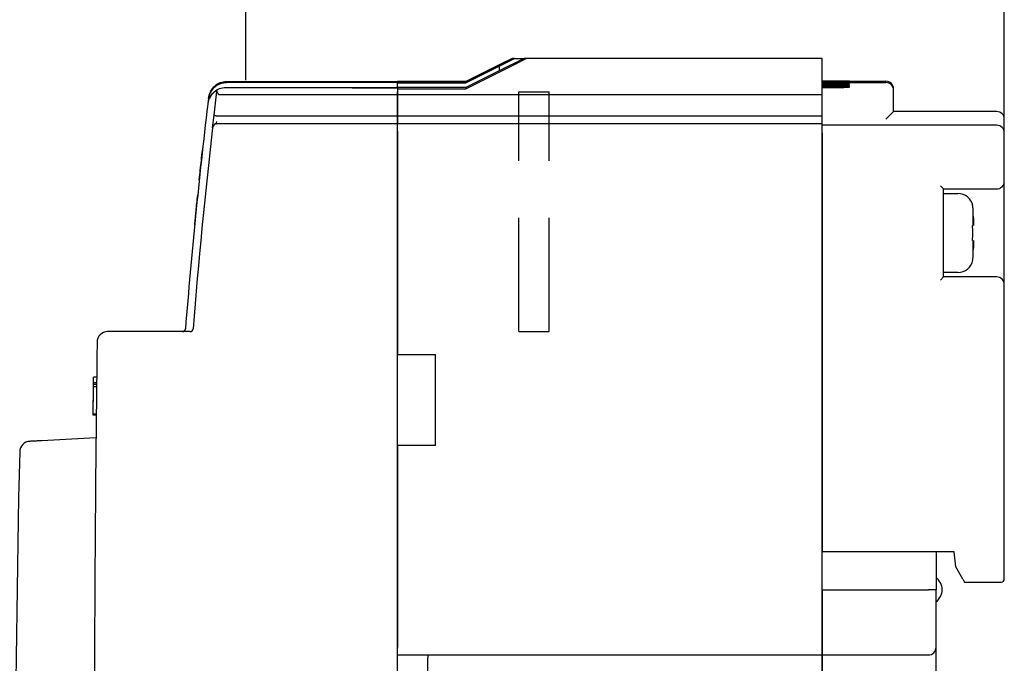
# Model space of a CAD drawing. Extents: x 2148 to 5165, y -907 to 1459.
# Tile 25 of 27: x 4750 to 4815, y 1318 to 1360. Entities that reach past the tile are written whole.
import ezdxf

# ---------------------------------------------------------------- set-up
doc = ezdxf.new("R2010")
doc.units = 0
doc.header["$LTSCALE"] = 3
doc.header["$MEASUREMENT"] = 0
doc.linetypes.add('HIDDEN', pattern=[0.375, 0.25, -0.125])
doc.layers.get('0').update_dxf_attribs({"linetype": 'CONTINUOUS'})
doc.layers.add('di', color=3, linetype='CONTINUOUS')

msp = doc.modelspace()

# ---------------------------------------------------------------- linework, layer by layer
for p, q in [((4783.049, 1357.442), (4781.402, 1356.618)), ((4781.402, 1356.939), (4782.408, 1357.442)), ((4782.257, 1357.442), (4781.402, 1357.015)), ((4782.408, 1357.442), (4782.998, 1357.442)), ((4802.702, 1357.442), (4783.191, 1357.442)), ((4802.702, 1357.242), (4802.702, 1357.442)), ((4781.942, 1357.242), (4779.202, 1355.872)), ((4779.202, 1355.893), (4781.9, 1357.242)), ((4781.402, 1357.014), (4779.202, 1355.914)), ((4779.202, 1355.841), (4781.402, 1356.94)), ((4779.204, 1355.442), (4782.802, 1357.242)), ((4781.402, 1357.015), (4781.402, 1357.014)), ((4781.402, 1356.94), (4781.402, 1356.939)), ((4781.402, 1356.939), (4781.402, 1356.618)), ((4781.402, 1356.618), (4781.402, 1356.616)), ((4802.702, 1355.042), (4802.702, 1357.242)), ((4762.851, 1355.746), (4762.851, 1355.746)), ((4763.386, 1355.526), (4774.702, 1355.526)), ((4763.386, 1355.526), (4763.386, 1355.526)), ((4763.426, 1355.87), (4774.702, 1355.87)), ((4763.432, 1355.917), (4774.702, 1355.917)), ((4771.702, 1355.506), (4774.702, 1355.506)), ((4771.702, 1355.485), (4771.702, 1355.506)), ((4774.702, 1355.485), (4771.702, 1355.485)), ((4779.202, 1355.914), (4774.702, 1355.914)), ((4774.702, 1355.914), (4774.702, 1355.893)), ((4779.202, 1355.893), (4774.702, 1355.893)), ((4774.702, 1355.893), (4774.702, 1355.872)), ((4779.202, 1355.872), (4774.702, 1355.872)), ((4774.702, 1355.872), (4774.702, 1355.841)), ((4774.702, 1355.87), (4774.702, 1355.835)), ((4774.702, 1355.841), (4779.202, 1355.841)), ((4774.702, 1355.636), (4774.702, 1355.835)), ((4774.702, 1355.526), (4774.702, 1355.636)), ((4774.702, 1355.526), (4774.702, 1355.506)), ((4774.702, 1355.526), (4774.702, 1355.526)), ((4779.203, 1355.516), (4774.702, 1355.516)), ((4774.702, 1355.516), (4774.702, 1355.442)), ((4774.702, 1355.442), (4779.204, 1355.442)), ((4774.702, 1355.442), (4774.702, 1355.042)), ((4802.702, 1355.942), (4803.802, 1355.942)), ((4803.802, 1355.94), (4802.702, 1355.94)), ((4802.702, 1355.936), (4803.802, 1355.936)), ((4804.002, 1355.93), (4802.702, 1355.93)), ((4802.702, 1355.923), (4804.002, 1355.923)), ((4802.702, 1355.853), (4806.902, 1355.853)), ((4803.802, 1355.813), (4802.702, 1355.813)), ((4802.702, 1355.79), (4803.802, 1355.79)), ((4803.802, 1355.765), (4802.702, 1355.765)), ((4802.702, 1355.738), (4803.802, 1355.738)), ((4803.802, 1355.71), (4802.702, 1355.71)), ((4802.702, 1355.678), (4803.802, 1355.678)), ((4803.802, 1355.646), (4802.702, 1355.646)), ((4802.702, 1355.611), (4803.802, 1355.611)), ((4804.002, 1355.575), (4802.702, 1355.575)), ((4802.702, 1355.536), (4804.002, 1355.536)), ((4804.502, 1355.942), (4806.902, 1355.942)), ((4804.502, 1355.942), (4804.502, 1355.942)), ((4804.502, 1355.938), (4804.502, 1355.938)), ((4804.502, 1355.925), (4804.502, 1355.928)), ((4804.502, 1355.8), (4804.502, 1355.803)), ((4804.502, 1355.75), (4804.502, 1355.753)), ((4804.502, 1355.692), (4804.502, 1355.696)), ((4804.502, 1355.627), (4804.502, 1355.631)), ((4804.502, 1355.548), (4804.502, 1355.563)), ((4807.402, 1355.402), (4807.402, 1355.442)), ((4807.402, 1355.353), (4807.402, 1355.402)), ((4807.402, 1354.956), (4807.402, 1355.353)), ((4762.231, 1354.777), (4762.194, 1354.467)), ((4762.24, 1354.852), (4762.232, 1354.791)), ((4762.608, 1353.706), (4762.795, 1355.281)), ((4774.702, 1355.042), (4762.977, 1355.042)), ((4774.702, 1355.042), (4774.702, 1355.247)), ((4774.702, 1353.642), (4774.702, 1355.042)), ((4802.702, 1355.042), (4774.702, 1355.042)), ((4774.702, 1355.042), (4774.702, 1353.642)), ((4802.702, 1353.642), (4802.702, 1355.042)), ((4807.402, 1353.942), (4807.402, 1354.956)), ((4762.512, 1352.876), (4762.608, 1353.706)), ((4762.802, 1353.643), (4762.811, 1353.642)), ((4774.702, 1353.642), (4762.811, 1353.642)), ((4774.702, 1353.142), (4774.702, 1353.642)), ((4802.702, 1353.642), (4774.702, 1353.642)), ((4774.702, 1353.642), (4774.702, 1353.142)), ((4802.702, 1353.142), (4802.702, 1353.642)), ((4806.902, 1353.442), (4807.402, 1353.942)), ((4814.202, 1353.942), (4807.402, 1353.942)), ((4814.702, 1353.242), (4814.702, 1353.442)), ((4774.702, 1353.142), (4763.213, 1353.142)), ((4774.702, 1352.842), (4774.702, 1353.142)), ((4802.702, 1353.142), (4774.702, 1353.142)), ((4774.702, 1262.042), (4774.702, 1352.842)), ((4802.702, 1352.642), (4802.702, 1353.142)), ((4814.202, 1353.042), (4802.702, 1353.042)), ((4814.702, 1352.542), (4814.702, 1353.242)), ((4774.702, 1352.642), (4774.702, 1337.942)), ((4802.702, 1318.642), (4802.702, 1352.642)), ((4802.702, 1352.542), (4802.702, 1324.942)), ((4814.702, 1349.342), (4814.702, 1352.542)), ((4810.702, 1348.842), (4810.502, 1349.042)), ((4810.702, 1343.042), (4810.702, 1348.842)), ((4810.702, 1348.842), (4814.202, 1348.842)), ((4814.702, 1342.542), (4814.702, 1349.342)), ((4810.702, 1348.542), (4811.644, 1348.542)), ((4812.607, 1347.742), (4812.624, 1347.742)), ((4812.643, 1346.442), (4812.643, 1347.512)), ((4812.643, 1344.372), (4812.643, 1345.442)), ((4810.502, 1342.842), (4810.702, 1343.042)), ((4811.644, 1343.342), (4810.702, 1343.342)), ((4814.202, 1343.042), (4810.702, 1343.042)), ((4814.702, 1323.142), (4814.702, 1342.542)), ((4761.019, 1339.442), (4755.591, 1339.442)), ((4774.702, 1337.942), (4777.202, 1337.942)), ((4777.202, 1331.942), (4777.202, 1337.942)), ((4754.859, 1335.961), (4754.659, 1335.961)), ((4754.86, 1336.076), (4754.66, 1336.076)), ((4754.663, 1336.346), (4754.664, 1336.442)), ((4754.864, 1336.442), (4754.664, 1336.442)), ((4754.638, 1334.006), (4754.657, 1335.793)), ((4754.857, 1335.801), (4754.657, 1335.801)), ((4754.637, 1333.942), (4754.638, 1334.006)), ((4754.837, 1333.942), (4754.637, 1333.942)), ((4754.838, 1334.006), (4754.638, 1334.006)), ((4754.822, 1332.442), (4751.257, 1332.255)), ((4777.202, 1331.942), (4774.702, 1331.942)), ((4774.702, 1331.942), (4774.702, 1318.642)), ((4811.402, 1324.942), (4802.702, 1324.942)), ((4810.202, 1324.942), (4810.202, 1322.442)), ((4811.502, 1323.942), (4811.402, 1324.942)), ((4811.964, 1323.142), (4811.502, 1323.942)), ((4811.964, 1323.142), (4812.079, 1322.942)), ((4812.079, 1322.942), (4814.202, 1322.942)), ((4814.202, 1322.942), (4814.502, 1322.942)), ((4802.702, 1322.442), (4809.702, 1322.442)), ((4802.702, 1322.442), (4802.702, 1318.642)), ((4810.202, 1322.442), (4809.702, 1322.442)), ((4810.202, 1318.642), (4810.202, 1322.442)), ((4802.702, 1318.642), (4802.702, 1318.142)), ((4802.702, 1318.142), (4802.702, 1318.642)), ((4810.202, 1317.942), (4810.202, 1318.642)), ((4774.702, 1318.142), (4802.702, 1318.142)), ((4776.702, 1318.142), (4776.702, 1317.942)), ((4776.702, 1310.842), (4776.702, 1317.942)), ((4802.702, 1318.142), (4809.702, 1318.142)), ((4802.702, 1318.142), (4802.702, 1317.942)), ((4802.702, 1317.942), (4802.702, 1318.142)), ((4802.702, 1305.642), (4802.702, 1317.942)), ((4802.702, 1317.942), (4802.702, 1307.07)), ((4810.202, 1289.642), (4810.202, 1317.942))]:
    msp.add_line(p, q)
at = {"linetype": 'HIDDEN', "ltscale": 10}
for p, q in [((4782.702, 1339.442), (4782.702, 1355.242)), ((4782.702, 1355.242), (4784.702, 1355.242)), ((4784.702, 1339.442), (4784.702, 1355.242)), ((4782.702, 1339.442), (4784.702, 1339.442))]:
    msp.add_line(p, q, dxfattribs=at)
at = {"flags": 128}
for points in [[(4781.402, 1356.616), (4781.232, 1356.531), (4779.203, 1355.516)], [(4754.657, 1335.801), (4754.657, 1335.821), (4754.657, 1335.841), (4754.657, 1335.861), (4754.658, 1335.881), (4754.658, 1335.901), (4754.658, 1335.921), (4754.658, 1335.941), (4754.659, 1335.961)]]:
    msp.add_lwpolyline(points, dxfattribs=at)
for centre, radius, start, end in [((4806.902, 1355.442), 0.5, 360, 90), ((4806.902, 1355.353), 0.5, 0.00203, 90.00203), ((5159.42, 1307.442), 400, 173.25264, 175.38501), ((4814.202, 1353.442), 0.5, 0, 90), ((5159.42, 1307.442), 399.5, 173.46977, 175.37922), ((4762.81, 1352.842), 0.3, 90, 173.46977), ((4763.702, 1352.942), 1, 160.54212, 169.27927), ((4814.202, 1352.542), 0.5, 0, 90), ((4814.202, 1349.342), 0.5, 270, 0), ((4811.644, 1347.542), 1, 11.5457, 90), ((4811.644, 1344.342), 1, 270, 348.4624), ((4814.202, 1342.542), 0.5, 0, 90), ((4755.591, 1338.742), 0.7, 90, 179.31004), ((4760.518, 1339.642), 0.2, 270, 355.38501), ((4761.019, 1339.642), 0.2, 270, 355.37922), ((7354.702, 1307.442), 2600, 179.310045, 180.689955), ((4750.492, 1331.514), 0.7, 93, 178.61995), ((5749.702, 1307.442), 1000.2, 178.619947, 181.380053), ((4809.602, 1322.442), 1, 306.8699, 53.1301), ((4814.502, 1323.142), 0.2, 270, 0), ((4809.702, 1318.642), 0.5, 270, 0)]:
    msp.add_arc(centre, radius, start, end)
for points, knots in [([(4782.297, 1357.442), (4782.296, 1357.441), (4782.294, 1357.44), (4782.273, 1357.429), (4782.222, 1357.403), (4782.097, 1357.34), (4781.98, 1357.282), (4781.9, 1357.242)], [0, 0, 0, 0, 0.061739, 0.137419, 0.257142, 0.490086, 1, 1, 1, 1]), ([(4781.942, 1357.242), (4782.036, 1357.289), (4782.151, 1357.346), (4782.271, 1357.406), (4782.314, 1357.427), (4782.338, 1357.438), (4782.345, 1357.442), (4782.346, 1357.442), (4782.346, 1357.442)], [0, 0, 0, 0, 0.587836, 0.718658, 0.85022, 0.923032, 0.985094, 1, 1, 1, 1]), ([(4782.408, 1357.442), (4782.39, 1357.442), (4782.369, 1357.442), (4782.35, 1357.442), (4782.346, 1357.442)], [0, 0, 0, 0, 0.8028, 1, 1, 1, 1]), ([(4783.191, 1357.442), (4783.191, 1357.442), (4783.19, 1357.44), (4783.174, 1357.432), (4783.135, 1357.411), (4783.039, 1357.361), (4782.92, 1357.301), (4782.83, 1357.256), (4782.802, 1357.242)], [0, 0, 0, 0, 0.060996, 0.12171, 0.225781, 0.417892, 0.820933, 1, 1, 1, 1]), ([(4783.191, 1357.442), (4783.155, 1357.442), (4783.107, 1357.442), (4783.061, 1357.442), (4783.049, 1357.442)], [0, 0, 0, 0, 0.738827, 1, 1, 1, 1]), ([(4762.801, 1355.335), (4762.795, 1355.332), (4762.675, 1355.268), (4762.49, 1355.123), (4762.316, 1354.864), (4762.226, 1354.645), (4762.202, 1354.508), (4762.191, 1354.439)], [0, 0, 0, 0, 0.022608, 0.421819, 0.672719, 0.832206, 1, 1, 1, 1]), ([(4763.422, 1355.835), (4763.287, 1355.822), (4763.018, 1355.796), (4762.658, 1355.589), (4762.386, 1355.284), (4762.263, 1354.992), (4762.237, 1354.818), (4762.231, 1354.777)], [0, 0, 0, 0, 0.232229, 0.464455, 0.696691, 0.928944, 1, 1, 1, 1]), ([(4762.232, 1354.791), (4762.245, 1354.862), (4762.271, 1355.016), (4762.379, 1355.261), (4762.569, 1355.521), (4762.747, 1355.64), (4762.846, 1355.706)], [0, 0, 0, 0, 0.169758, 0.367702, 0.647795, 1, 1, 1, 1]), ([(4762.852, 1355.757), (4762.75, 1355.69), (4762.571, 1355.573), (4762.383, 1355.314), (4762.278, 1355.074), (4762.252, 1354.922), (4762.24, 1354.852)], [0, 0, 0, 0, 0.363406, 0.636202, 0.831272, 1, 1, 1, 1]), ([(4762.284, 1354.771), (4762.291, 1354.799), (4762.333, 1354.957), (4762.534, 1355.195), (4762.862, 1355.432), (4763.169, 1355.519), (4763.344, 1355.525), (4763.386, 1355.526)], [0, 0, 0, 0, 0.060478, 0.344612, 0.628715, 0.912739, 1, 1, 1, 1]), ([(4762.783, 1355.706), (4762.828, 1355.74), (4762.98, 1355.856), (4763.216, 1355.909), (4763.391, 1355.915), (4763.432, 1355.917)], [0, 0, 0, 0, 0.242815, 0.822998, 1, 1, 1, 1]), ([(4762.801, 1355.335), (4762.801, 1355.331), (4762.799, 1355.319), (4762.798, 1355.306), (4762.797, 1355.298)], [0, 0, 0, 0, 0.348376, 1, 1, 1, 1]), ([(4762.848, 1355.722), (4762.908, 1355.751), (4763.088, 1355.841), (4763.291, 1355.858), (4763.426, 1355.87)], [0, 0, 0, 0, 0.329984, 1, 1, 1, 1]), ([(4762.852, 1355.757), (4762.852, 1355.756), (4762.852, 1355.752), (4762.851, 1355.749), (4762.851, 1355.746)], [0, 0, 0, 0, 0.353116, 1, 1, 1, 1]), ([(4779.202, 1355.914), (4779.202, 1355.911), (4779.202, 1355.905), (4779.202, 1355.897), (4779.202, 1355.893)], [0, 0, 0, 0, 0.482143, 1, 1, 1, 1]), ([(4779.202, 1355.872), (4779.202, 1355.867), (4779.202, 1355.857), (4779.202, 1355.846), (4779.202, 1355.841)], [0, 0, 0, 0, 0.517857, 1, 1, 1, 1]), ([(4779.203, 1355.516), (4779.203, 1355.504), (4779.204, 1355.481), (4779.204, 1355.455), (4779.204, 1355.442)], [0, 0, 0, 0, 0.482143, 1, 1, 1, 1]), ([(4803.802, 1355.942), (4803.856, 1355.942), (4803.989, 1355.942), (4804.187, 1355.942), (4804.363, 1355.942), (4804.48, 1355.942), (4804.495, 1355.942), (4804.502, 1355.942)], [0, 0, 0, 0, 0.148064, 0.362747, 0.57743, 0.792113, 1, 1, 1, 1]), ([(4804.502, 1355.938), (4804.494, 1355.939), (4804.479, 1355.939), (4804.358, 1355.939), (4804.181, 1355.94), (4803.984, 1355.94), (4803.854, 1355.94), (4803.802, 1355.94)], [0, 0, 0, 0, 0.214694, 0.429389, 0.644083, 0.858777, 1, 1, 1, 1]), ([(4803.802, 1355.936), (4803.856, 1355.936), (4803.989, 1355.936), (4804.187, 1355.936), (4804.363, 1355.937), (4804.48, 1355.937), (4804.495, 1355.938), (4804.502, 1355.938)], [0, 0, 0, 0, 0.148064, 0.362745, 0.577427, 0.79211, 1, 1, 1, 1]), ([(4804.502, 1355.803), (4804.494, 1355.804), (4804.479, 1355.807), (4804.358, 1355.81), (4804.181, 1355.812), (4803.984, 1355.813), (4803.854, 1355.813), (4803.802, 1355.813)], [0, 0, 0, 0, 0.214723, 0.429446, 0.644157, 0.858847, 1, 1, 1, 1]), ([(4803.802, 1355.79), (4803.856, 1355.79), (4803.989, 1355.79), (4804.187, 1355.791), (4804.363, 1355.794), (4804.48, 1355.797), (4804.495, 1355.799), (4804.502, 1355.8)], [0, 0, 0, 0, 0.14805, 0.362695, 0.577352, 0.792031, 1, 1, 1, 1]), ([(4804.502, 1355.753), (4804.494, 1355.755), (4804.479, 1355.758), (4804.358, 1355.761), (4804.181, 1355.764), (4803.984, 1355.765), (4803.854, 1355.765), (4803.802, 1355.765)], [0, 0, 0, 0, 0.214733, 0.429467, 0.644185, 0.858874, 1, 1, 1, 1]), ([(4803.802, 1355.738), (4803.856, 1355.738), (4803.989, 1355.738), (4804.187, 1355.739), (4804.363, 1355.742), (4804.48, 1355.746), (4804.495, 1355.749), (4804.502, 1355.75)], [0, 0, 0, 0, 0.148045, 0.362677, 0.577325, 0.792003, 1, 1, 1, 1]), ([(4804.502, 1355.696), (4804.494, 1355.698), (4804.479, 1355.701), (4804.358, 1355.705), (4804.181, 1355.708), (4803.984, 1355.709), (4803.854, 1355.71), (4803.802, 1355.71)], [0, 0, 0, 0, 0.214745, 0.429491, 0.644217, 0.858904, 1, 1, 1, 1]), ([(4803.802, 1355.678), (4803.856, 1355.678), (4803.989, 1355.678), (4804.187, 1355.68), (4804.363, 1355.683), (4804.48, 1355.687), (4804.495, 1355.691), (4804.502, 1355.692)], [0, 0, 0, 0, 0.148039, 0.362656, 0.577293, 0.79197, 1, 1, 1, 1]), ([(4804.502, 1355.631), (4804.494, 1355.633), (4804.479, 1355.636), (4804.358, 1355.641), (4804.18, 1355.644), (4803.984, 1355.646), (4803.854, 1355.646), (4803.802, 1355.646)], [0, 0, 0, 0, 0.214759, 0.429519, 0.644254, 0.858939, 1, 1, 1, 1]), ([(4803.802, 1355.611), (4803.856, 1355.611), (4803.989, 1355.611), (4804.187, 1355.613), (4804.363, 1355.617), (4804.48, 1355.621), (4804.495, 1355.625), (4804.502, 1355.627)], [0, 0, 0, 0, 0.148032, 0.362633, 0.577258, 0.791933, 1, 1, 1, 1]), ([(4804.502, 1355.928), (4804.497, 1355.928), (4804.486, 1355.929), (4804.399, 1355.93), (4804.272, 1355.93), (4804.132, 1355.93), (4804.039, 1355.93), (4804.002, 1355.93)], [0, 0, 0, 0, 0.214697, 0.429393, 0.644089, 0.858782, 1, 1, 1, 1]), ([(4804.002, 1355.923), (4804.041, 1355.923), (4804.135, 1355.923), (4804.277, 1355.923), (4804.403, 1355.924), (4804.486, 1355.924), (4804.497, 1355.925), (4804.502, 1355.925)], [0, 0, 0, 0, 0.148063, 0.362741, 0.577421, 0.792103, 1, 1, 1, 1]), ([(4804.502, 1355.563), (4804.497, 1355.565), (4804.486, 1355.567), (4804.399, 1355.571), (4804.272, 1355.574), (4804.132, 1355.575), (4804.039, 1355.575), (4804.002, 1355.575)], [0, 0, 0, 0, 0.214774, 0.429548, 0.644293, 0.858977, 1, 1, 1, 1]), ([(4804.002, 1355.536), (4804.041, 1355.536), (4804.135, 1355.536), (4804.277, 1355.538), (4804.403, 1355.54), (4804.486, 1355.544), (4804.497, 1355.547), (4804.502, 1355.548)], [0, 0, 0, 0, 0.148023, 0.3626049, 0.5772163, 0.7918888, 1, 1, 1, 1]), ([(4762.232, 1354.791), (4762.232, 1354.789), (4762.232, 1354.784), (4762.231, 1354.78), (4762.231, 1354.777)], [0, 0, 0, 0, 0.518053, 1, 1, 1, 1]), ([(4762.24, 1354.859), (4762.24, 1354.858), (4762.24, 1354.855), (4762.24, 1354.853), (4762.24, 1354.852)], [0, 0, 0, 0, 0.463588, 1, 1, 1, 1]), ([(4762.797, 1355.298), (4762.796, 1355.296), (4762.796, 1355.293), (4762.795, 1355.283), (4762.795, 1355.281)], [0, 0, 0, 0, 0.777371, 1, 1, 1, 1]), ([(4762.88, 1355.116), (4762.871, 1355.131), (4762.85, 1355.164), (4762.819, 1355.209), (4762.797, 1355.25), (4762.795, 1355.271), (4762.795, 1355.281)], [0, 0, 0, 0, 0.226765, 0.487635, 0.743745, 1, 1, 1, 1]), ([(4762.977, 1355.042), (4762.968, 1355.043), (4762.949, 1355.045), (4762.92, 1355.062), (4762.897, 1355.087), (4762.885, 1355.108), (4762.88, 1355.116)], [0, 0, 0, 0, 0.215584, 0.430356, 0.785441, 1, 1, 1, 1]), ([(4762.194, 1354.467), (4762.193, 1354.463), (4762.192, 1354.453), (4762.191, 1354.444), (4762.191, 1354.439)], [0, 0, 0, 0, 0.445208, 1, 1, 1, 1]), ([(4762.802, 1353.643), (4762.78, 1353.646), (4762.736, 1353.652), (4762.678, 1353.665), (4762.634, 1353.68), (4762.612, 1353.694), (4762.608, 1353.703), (4762.608, 1353.706), (4762.608, 1353.706)], [0, 0, 0, 0, 0.209284, 0.418502, 0.629593, 0.844734, 0.985697, 1, 1, 1, 1]), ([(4763.213, 1353.142), (4763.167, 1353.142), (4763.076, 1353.142), (4762.955, 1353.142), (4762.864, 1353.142), (4762.817, 1353.142), (4762.812, 1353.142), (4762.81, 1353.142)], [0, 0, 0, 0, 0.2164533, 0.4329288, 0.6487544, 0.8632387, 1, 1, 1, 1]), ([(4761.631, 1349.442), (4761.632, 1349.449), (4761.655, 1349.665), (4761.701, 1350.096), (4761.772, 1350.757), (4761.818, 1351.172), (4761.842, 1351.397)], [0, 0, 0, 0, 0.010804, 0.31547, 0.628954, 1, 1, 1, 1]), ([(4761.33, 1346.487), (4761.359, 1346.78), (4761.42, 1347.392), (4761.49, 1348.082), (4761.527, 1348.442)], [0, 0, 0, 0, 0.477673, 1, 1, 1, 1]), ([(4812.643, 1347.512), (4812.64, 1347.545), (4812.635, 1347.623), (4812.617, 1347.699), (4812.607, 1347.742)], [0, 0, 0, 0, 0.428206, 1, 1, 1, 1]), ([(4812.668, 1346.942), (4812.667, 1346.966), (4812.659, 1347.156), (4812.65, 1347.346), (4812.643, 1347.512)], [0, 0, 0, 0, 0.128888, 1, 1, 1, 1]), ([(4812.668, 1346.942), (4812.67, 1346.886), (4812.675, 1346.774), (4812.678, 1346.624), (4812.677, 1346.511), (4812.673, 1346.451), (4812.669, 1346.444), (4812.668, 1346.442)], [0, 0, 0, 0, 0.214612, 0.429239, 0.643513, 0.857576, 1, 1, 1, 1]), ([(4812.607, 1346.442), (4812.617, 1346.442), (4812.635, 1346.442), (4812.64, 1346.442), (4812.643, 1346.442)], [0, 0, 0, 0, 0.571794, 1, 1, 1, 1]), ([(4812.643, 1345.442), (4812.64, 1345.442), (4812.635, 1345.442), (4812.617, 1345.442), (4812.607, 1345.442)], [0, 0, 0, 0, 0.428206, 1, 1, 1, 1]), ([(4812.643, 1344.372), (4812.65, 1344.538), (4812.659, 1344.728), (4812.667, 1344.918), (4812.668, 1344.942)], [0, 0, 0, 0, 0.871112, 1, 1, 1, 1]), ([(4812.668, 1345.442), (4812.67, 1345.436), (4812.675, 1345.425), (4812.678, 1345.339), (4812.677, 1345.213), (4812.673, 1345.072), (4812.669, 1344.979), (4812.668, 1344.942)], [0, 0, 0, 0, 0.214612, 0.429239, 0.643513, 0.857576, 1, 1, 1, 1]), ([(4812.607, 1344.142), (4812.619, 1344.196), (4812.637, 1344.272), (4812.641, 1344.349), (4812.643, 1344.372)], [0, 0, 0, 0, 0.70684, 1, 1, 1, 1]), ([(4812.624, 1344.142), (4812.624, 1344.142), (4812.629, 1344.142), (4812.618, 1344.142), (4812.607, 1344.142)], [0, 0, 0, 0, 0.001284, 1, 1, 1, 1]), ([(4754.656, 1335.705), (4754.657, 1335.805), (4754.659, 1336.003), (4754.661, 1336.167), (4754.662, 1336.249)], [0, 0, 0, 0, 0.5024852, 1, 1, 1, 1]), ([(4754.659, 1335.961), (4754.659, 1335.963), (4754.659, 1335.966), (4754.659, 1336.04), (4754.66, 1336.076)], [0, 0, 0, 0, 0.503515, 1, 1, 1, 1]), ([(4754.66, 1336.076), (4754.66, 1336.1), (4754.661, 1336.147), (4754.662, 1336.27), (4754.663, 1336.373), (4754.664, 1336.442)], [0, 0, 0, 0, 0.2498764, 0.4994275, 1, 1, 1, 1]), ([(4754.652, 1335.317), (4754.652, 1335.321), (4754.652, 1335.327), (4754.652, 1335.375), (4754.653, 1335.417), (4754.653, 1335.438)], [0, 0, 0, 0, 0.500518, 0.750129, 1, 1, 1, 1]), ([(4754.653, 1335.438), (4754.653, 1335.462), (4754.654, 1335.51), (4754.655, 1335.601), (4754.655, 1335.669), (4754.656, 1335.705)], [0, 0, 0, 0, 0.324634, 0.648143, 1, 1, 1, 1]), ([(4754.639, 1334.148), (4754.64, 1334.188), (4754.641, 1334.267), (4754.642, 1334.455), (4754.644, 1334.609), (4754.645, 1334.711)], [0, 0, 0, 0, 0.248919, 0.497544, 1, 1, 1, 1]), ([(4754.645, 1334.737), (4754.646, 1334.817), (4754.647, 1334.937), (4754.649, 1335.063), (4754.649, 1335.104), (4754.649, 1335.112)], [0, 0, 0, 0, 0.618492, 0.926392, 1, 1, 1, 1]), ([(4754.645, 1334.671), (4754.645, 1334.74), (4754.647, 1334.844), (4754.648, 1334.97), (4754.648, 1335.019), (4754.649, 1335.043)], [0, 0, 0, 0, 0.50017, 0.749372, 1, 1, 1, 1]), ([(4754.649, 1335.043), (4754.649, 1335.064), (4754.649, 1335.107), (4754.65, 1335.154), (4754.65, 1335.16), (4754.65, 1335.163)], [0, 0, 0, 0, 0.2486725, 0.4977245, 1, 1, 1, 1]), ([(4751.257, 1332.255), (4751.197, 1332.252), (4751.047, 1332.244), (4750.822, 1332.232), (4750.619, 1332.222), (4750.482, 1332.215), (4750.464, 1332.214), (4750.455, 1332.213)], [0, 0, 0, 0, 0.143228, 0.358005, 0.572188, 0.786089, 1, 1, 1, 1])]:
    msp.add_open_spline(points, degree=3, knots=knots)
msp.add_open_spline([(4812.607, 1345.442), (4812.615, 1345.609), (4812.632, 1345.942), (4812.615, 1346.275), (4812.607, 1346.442)], degree=3)
at = {"layer": 'di'}
for p, q in [((4814.702, 1353.442), (4814.702, 1405.342)), ((4764.702, 1356.017), (4764.702, 1403.142))]:
    msp.add_line(p, q, dxfattribs=at)

doc.saveas('drawing.dxf')
